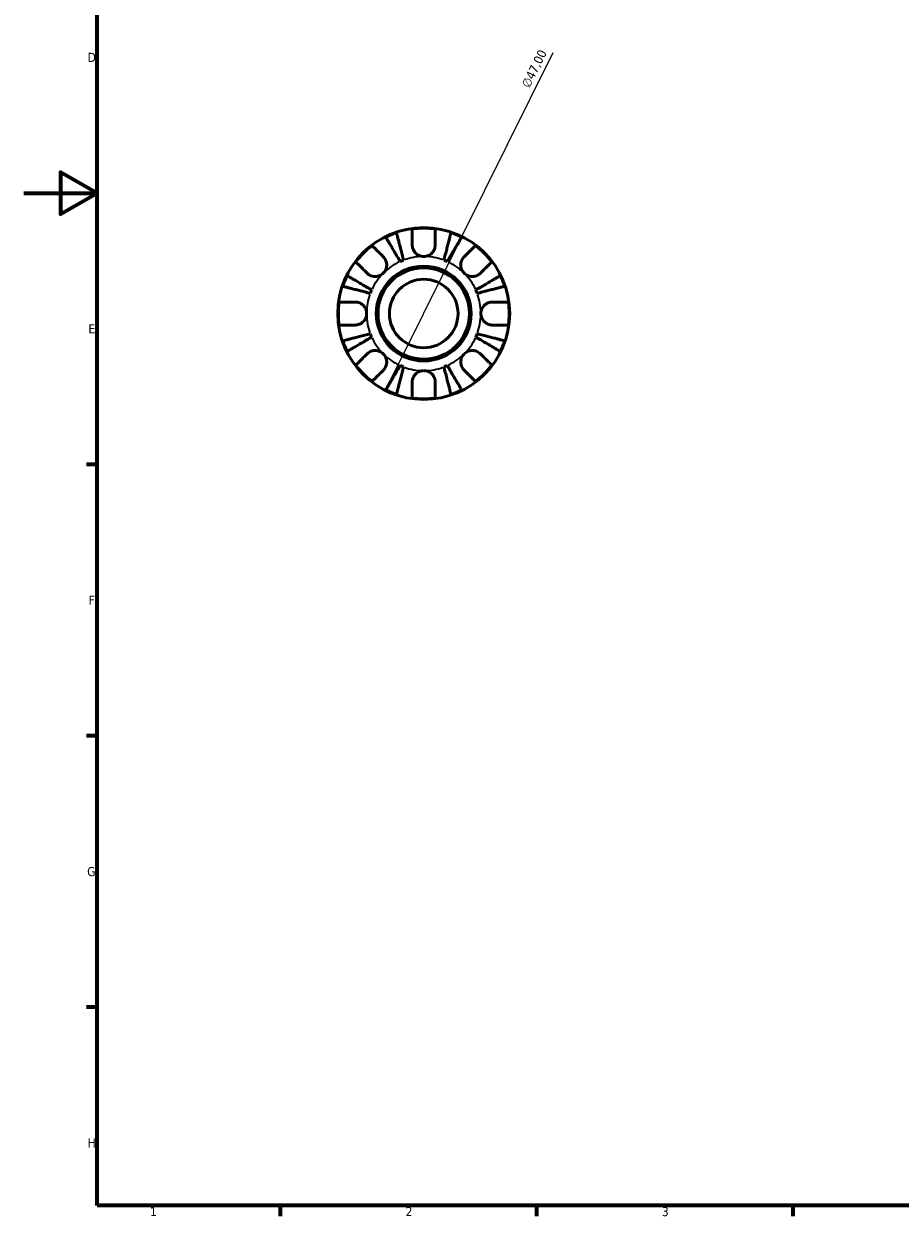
# Model space of a CAD drawing. Header units: millimetres. Extents: x 0 to 902, y 0 to 594.
# Tile 1 of 5: x 0 to 240, y 17 to 343. Entities that reach past the tile are written whole.
import ezdxf

# ---------------------------------------------------------------- set-up
doc = ezdxf.new("R2010")
doc.units = ezdxf.units.MM
for name, color, linetype, lineweight in [('Border (ISO)', 7, 'Continuous', 70), ('Dimension (ISO)', 7, 'Continuous', 25), ('Visible (ISO)', 7, 'Continuous', 50), ('Visible Narrow (ISO)', 7, 'Continuous', 35)]:
    doc.layers.add(name, color=color, linetype=linetype, lineweight=lineweight)
doc.styles.add('Note Text (ISO)', font='tahoma.ttf')
doc.dimstyles.new('Default (ISO)', dxfattribs={"dimtxt": 2.5, "dimasz": 2.5, "dimexe": 3.175, "dimexo": 0, "dimgap": 0.762, "dimtad": 1, "dimrnd": 1e-08, "dimzin": 0, "dimtxsty": 'Note Text (ISO)', "dimcen": 0.09, "dimdle": 10, "dimclrd": 256, "dimclre": 256, "dimclrt": 232, "dimazin": 0, "dimtfac": 1.40208, "dimtmove": 0, "dimatfit": 3, "dimfxl": 1, "dimtolj": 1, "dimtzin": 0, "dimlwd": -1, "dimlwe": -1, "dimarcsym": 0})

# ---------------------------------------------------------------- blocks, each defined once
blk = doc.blocks.new('Borders Default Border')
at = {"layer": 'Border (ISO)'}
for p, q in [((20, 222.75), (17.1, 222.75)), ((20, 148.5), (17.1, 148.5)), ((20, 74.25), (17.1, 74.25)), ((70.08, 20), (70.08, 17.1)), ((140.17, 20), (140.17, 17.1)), ((210.25, 20), (210.25, 17.1))]:
    blk.add_line(p, q, dxfattribs=at)
at = {"layer": 'Border (ISO)', "flags": 128}
for points in [[(20, 20), (20, 574), (821, 574), (821, 20), (20, 20)], [(0, 297), (20, 297), (10, 302.77), (10, 291.23), (20, 297)]]:
    blk.add_lwpolyline(points, dxfattribs=at)
at = {"layer": 'Border (ISO)', "color": 232, "true_color": 0xca0064, "char_height": 2.5, "attachment_point": 7, "style": 'Note Text (ISO)'}
for s, insert in [('D', (17.43, 332.88)), ('E', (17.64, 258.63)), ('F', (17.7, 184.38)), ('G', (17.31, 110.08)), ('H', (17.44, 35.88)), ('1', (34.48, 17.1)), ('2', (104.37, 17.1)), ('3', (174.43, 17.05))]:
    blk.add_mtext(s, dxfattribs=dict(at, insert=insert))
blk = doc.blocks.new('*D11')
at = {"layer": 'Defpoints', "color": 0, "transparency": 16777216}
for p in [(119.77, 285.11), (98.9, 243)]:
    blk.add_point(p, dxfattribs=at)
at = {"layer": 'Dimension (ISO)', "transparency": 16777216}
for p, q in [((119.77, 285.11), (144.71, 335.44)), ((100.01, 245.24), (118.66, 282.87))]:
    blk.add_line(p, q, dxfattribs=at)
for points in [[(118.28, 283.06), (119.03, 282.69), (119.77, 285.11)], [(99.63, 245.42), (100.38, 245.05), (98.9, 243)]]:
    blk.add_solid(points, dxfattribs=at)
at = {"layer": 'Dimension (ISO)', "color": 232, "true_color": 0xca0064, "transparency": 16777216, "insert": (135.93, 326.68), "char_height": 2.5, "attachment_point": 1, "rotation": 63.6393, "style": 'Note Text (ISO)'}
blk.add_mtext('\\A1;∅47,00', dxfattribs=at)

msp = doc.modelspace()

# ---------------------------------------------------------------- linework, layer by layer
at = {"layer": 'Visible (ISO)'}
for radius in [23.5, 12.97, 12.5, 9.375]:
    msp.add_circle((109.331, 264.055), radius, dxfattribs=at)
for radius, start, end in [(23.341, 82.24391, 97.75609), (23.341, 108.62342, 116.37658), (23.341, 63.62342, 71.37658), (23.341, 127.24391, 142.75609), (23.341, 37.24391, 52.75609), (15.625, 110.66622, 114.33378), (15.625, 65.66622, 69.33378), (23.341, 153.62342, 161.37658), (23.341, 18.62342, 26.37658), (15.625, 155.66622, 159.33378), (15.625, 20.66622, 24.33378), (23.341, 172.24391, 187.75609), (23.341, 352.24391, 7.75609), (15.625, 200.66622, 204.33378), (15.625, 335.66622, 339.33378), (23.341, 198.62342, 206.37658), (23.341, 333.62342, 341.37658), (23.341, 217.24391, 232.75609), (15.625, 245.66622, 249.33378), (15.625, 290.66622, 294.33378), (23.341, 307.24391, 322.75609), (23.341, 243.62342, 251.37658), (23.341, 288.62342, 296.37658), (23.341, 262.24391, 277.75609)]:
    msp.add_arc((109.331, 264.055), radius, start, end, dxfattribs=at)
for points, knots in [([(106.181, 282.83), (106.181, 283.163), (106.181, 283.5), (106.181, 284.267), (106.181, 284.681), (106.181, 285.373), (106.181, 285.716), (106.181, 286.308), (106.181, 286.556), (106.181, 286.924), (106.181, 287.079), (106.181, 287.183)], [3.89239507, 3.89239507, 3.89239507, 3.89239507, 3.99831093, 3.99831093, 4.14541915, 4.14541915, 4.2913159, 4.2913159, 4.43721264, 4.43721264, 4.57824766, 4.57824766, 4.57824766, 4.57824766]), ([(112.481, 287.183), (112.481, 287.079), (112.481, 286.924), (112.481, 286.556), (112.481, 286.308), (112.481, 285.716), (112.481, 285.373), (112.481, 284.681), (112.481, 284.267), (112.481, 283.5), (112.481, 283.163), (112.481, 282.83)], [0.14941001, 0.14941001, 0.14941001, 0.14941001, 0.29044502, 0.29044502, 0.43634177, 0.43634177, 0.58223851, 0.58223851, 0.72934673, 0.72934673, 0.83526259, 0.83526259, 0.83526259, 0.83526259]), ([(102.892, 278.292), (102.644, 278.713), (102.373, 279.174), (101.842, 280.075), (101.582, 280.516), (101.124, 281.294), (100.884, 281.702), (100.435, 282.463), (100.227, 282.817), (99.877, 283.411), (99.704, 283.705), (99.405, 284.213), (99.279, 284.427), (99.092, 284.743), (99.014, 284.877), (98.961, 284.966)], [3.5133937, 3.5133937, 3.5133937, 3.5133937, 3.6601181, 3.6601181, 3.8068425, 3.8068425, 3.9529976, 3.9529976, 4.0991526, 4.0991526, 4.2449679, 4.2449679, 4.3907831, 4.3907831, 4.5326305, 4.5326305, 4.5326305, 4.5326305]), ([(101.877, 286.174), (101.903, 286.074), (101.942, 285.923), (102.034, 285.568), (102.096, 285.328), (102.243, 284.757), (102.329, 284.426), (102.501, 283.759), (102.604, 283.362), (102.825, 282.506), (102.944, 282.048), (103.17, 281.174), (103.298, 280.678), (103.56, 279.665), (103.694, 279.148), (103.816, 278.675)], [0.1494024, 0.1494024, 0.1494024, 0.1494024, 0.2912498, 0.2912498, 0.4370651, 0.4370651, 0.5828803, 0.5828803, 0.7290354, 0.7290354, 0.8751905, 0.8751905, 1.0219149, 1.0219149, 1.1686392, 1.1686392, 1.1686392, 1.1686392]), ([(114.845, 278.675), (114.968, 279.148), (115.101, 279.665), (115.363, 280.678), (115.492, 281.174), (115.717, 282.048), (115.836, 282.506), (116.057, 283.362), (116.16, 283.759), (116.333, 284.426), (116.418, 284.757), (116.566, 285.328), (116.628, 285.568), (116.72, 285.923), (116.759, 286.074), (116.785, 286.174)], [3.5133937, 3.5133937, 3.5133937, 3.5133937, 3.6601181, 3.6601181, 3.8068425, 3.8068425, 3.9529976, 3.9529976, 4.0991526, 4.0991526, 4.2449679, 4.2449679, 4.3907831, 4.3907831, 4.5326305, 4.5326305, 4.5326305, 4.5326305]), ([(119.7, 284.966), (119.648, 284.877), (119.569, 284.743), (119.382, 284.427), (119.257, 284.213), (118.958, 283.705), (118.784, 283.411), (118.434, 282.817), (118.226, 282.463), (117.777, 281.702), (117.537, 281.294), (117.079, 280.516), (116.819, 280.075), (116.288, 279.174), (116.017, 278.713), (115.769, 278.292)], [0.1494024, 0.1494024, 0.1494024, 0.1494024, 0.2912498, 0.2912498, 0.4370651, 0.4370651, 0.5828803, 0.5828803, 0.7290354, 0.7290354, 0.8751905, 0.8751905, 1.0219149, 1.0219149, 1.1686392, 1.1686392, 1.1686392, 1.1686392]), ([(95.205, 282.636), (95.278, 282.563), (95.387, 282.453), (95.647, 282.193), (95.823, 282.018), (96.241, 281.599), (96.484, 281.357), (96.974, 280.867), (97.266, 280.574), (97.808, 280.032), (98.047, 279.794), (98.282, 279.559)], [0.14941001, 0.14941001, 0.14941001, 0.14941001, 0.29044502, 0.29044502, 0.43634177, 0.43634177, 0.58223851, 0.58223851, 0.72934673, 0.72934673, 0.83526259, 0.83526259, 0.83526259, 0.83526259]), ([(109.331, 279.68), (109.093, 279.68), (108.856, 279.707), (108.38, 279.817), (108.142, 279.902), (107.565, 280.192), (107.25, 280.433), (106.79, 280.945), (106.626, 281.19), (106.372, 281.711), (106.284, 281.982), (106.198, 282.449), (106.181, 282.641), (106.181, 282.83)], [0, 0, 0, 0, 0.0712621, 0.0712621, 0.14674386, 0.14674386, 0.26523779, 0.26523779, 0.3552048, 0.3552048, 0.4448049, 0.4448049, 0.50788946, 0.50788946, 0.50788946, 0.50788946]), ([(112.481, 282.83), (112.481, 282.59), (112.453, 282.345), (112.331, 281.833), (112.232, 281.57), (111.951, 281.056), (111.768, 280.811), (111.262, 280.309), (110.92, 280.08), (110.16, 279.763), (109.747, 279.68), (109.331, 279.68)], [-0.50777161, -0.50777161, -0.50777161, -0.50777161, -0.42786808, -0.42786808, -0.34024252, -0.34024252, -0.24759219, -0.24759219, -0.12500149, -0.12500149, 0, 0, 0, 0]), ([(120.379, 279.559), (120.615, 279.794), (120.853, 280.032), (121.395, 280.574), (121.688, 280.867), (122.177, 281.357), (122.42, 281.599), (122.838, 282.018), (123.014, 282.193), (123.274, 282.453), (123.384, 282.563), (123.457, 282.636)], [3.89239507, 3.89239507, 3.89239507, 3.89239507, 3.99831093, 3.99831093, 4.14541915, 4.14541915, 4.2913159, 4.2913159, 4.43721264, 4.43721264, 4.57824766, 4.57824766, 4.57824766, 4.57824766]), ([(93.827, 275.104), (93.592, 275.339), (93.354, 275.577), (92.812, 276.119), (92.519, 276.412), (92.029, 276.902), (91.787, 277.144), (91.368, 277.563), (91.193, 277.739), (90.933, 277.998), (90.823, 278.108), (90.75, 278.181)], [3.89239507, 3.89239507, 3.89239507, 3.89239507, 3.99831093, 3.99831093, 4.14541915, 4.14541915, 4.2913159, 4.2913159, 4.43721264, 4.43721264, 4.57824766, 4.57824766, 4.57824766, 4.57824766]), ([(98.282, 279.559), (98.368, 279.472), (98.45, 279.38), (98.652, 279.125), (98.763, 278.953), (98.954, 278.58), (99.033, 278.38), (99.171, 277.881), (99.21, 277.58), (99.197, 276.883), (99.117, 276.496), (98.809, 275.748), (98.577, 275.398), (98.282, 275.104)], [-0.50766593, -0.50766593, -0.50766593, -0.50766593, -0.46718991, -0.46718991, -0.40200215, -0.40200215, -0.33506637, -0.33506637, -0.24300458, -0.24300458, -0.12488859, -0.12488859, 0, 0, 0, 0]), ([(120.379, 275.104), (120.224, 275.26), (120.085, 275.431), (119.836, 275.813), (119.731, 276.024), (119.533, 276.564), (119.468, 276.899), (119.449, 277.555), (119.487, 277.868), (119.628, 278.379), (119.707, 278.58), (119.898, 278.953), (120.009, 279.125), (120.211, 279.38), (120.293, 279.472), (120.379, 279.559)], [0, 0, 0, 0, 0.06608139, 0.06608139, 0.13667451, 0.13667451, 0.23873403, 0.23873403, 0.33457773, 0.33457773, 0.40157847, 0.40157847, 0.46685307, 0.46685307, 0.50745344, 0.50745344, 0.50745344, 0.50745344]), ([(127.912, 278.181), (127.838, 278.108), (127.729, 277.998), (127.469, 277.739), (127.293, 277.563), (126.875, 277.144), (126.632, 276.902), (126.143, 276.412), (125.85, 276.119), (125.308, 275.577), (125.07, 275.339), (124.834, 275.104)], [0.14941001, 0.14941001, 0.14941001, 0.14941001, 0.29044502, 0.29044502, 0.43634177, 0.43634177, 0.58223851, 0.58223851, 0.72934673, 0.72934673, 0.83526259, 0.83526259, 0.83526259, 0.83526259]), ([(88.42, 274.425), (88.509, 274.372), (88.643, 274.293), (88.959, 274.107), (89.173, 273.981), (89.681, 273.682), (89.975, 273.509), (90.569, 273.159), (90.923, 272.951), (91.684, 272.502), (92.092, 272.262), (92.869, 271.804), (93.311, 271.544), (94.212, 271.013), (94.672, 270.742), (95.094, 270.494)], [0.1494024, 0.1494024, 0.1494024, 0.1494024, 0.2912498, 0.2912498, 0.4370651, 0.4370651, 0.5828803, 0.5828803, 0.7290354, 0.7290354, 0.8751905, 0.8751905, 1.0219149, 1.0219149, 1.1686392, 1.1686392, 1.1686392, 1.1686392]), ([(98.282, 275.104), (98.126, 274.948), (97.955, 274.809), (97.573, 274.561), (97.362, 274.455), (96.822, 274.257), (96.487, 274.193), (95.831, 274.173), (95.517, 274.212), (95.007, 274.353), (94.806, 274.431), (94.433, 274.623), (94.261, 274.734), (94.006, 274.935), (93.914, 275.017), (93.827, 275.104)], [0, 0, 0, 0, 0.06608139, 0.06608139, 0.13667451, 0.13667451, 0.23873403, 0.23873403, 0.33457773, 0.33457773, 0.40157847, 0.40157847, 0.46685307, 0.46685307, 0.50745344, 0.50745344, 0.50745344, 0.50745344]), ([(124.834, 275.104), (124.748, 275.018), (124.656, 274.935), (124.4, 274.734), (124.229, 274.623), (123.856, 274.432), (123.655, 274.353), (123.156, 274.215), (122.855, 274.176), (122.159, 274.189), (121.771, 274.269), (121.023, 274.576), (120.674, 274.809), (120.379, 275.104)], [-0.50766593, -0.50766593, -0.50766593, -0.50766593, -0.46718991, -0.46718991, -0.40200215, -0.40200215, -0.33506637, -0.33506637, -0.24300458, -0.24300458, -0.12488859, -0.12488859, 0, 0, 0, 0]), ([(123.568, 270.494), (123.989, 270.742), (124.449, 271.013), (125.351, 271.544), (125.792, 271.804), (126.569, 272.262), (126.977, 272.502), (127.739, 272.951), (128.093, 273.159), (128.686, 273.509), (128.981, 273.682), (129.489, 273.981), (129.702, 274.107), (130.019, 274.293), (130.153, 274.372), (130.242, 274.425)], [3.5133937, 3.5133937, 3.5133937, 3.5133937, 3.6601181, 3.6601181, 3.8068425, 3.8068425, 3.9529976, 3.9529976, 4.0991526, 4.0991526, 4.2449679, 4.2449679, 4.3907831, 4.3907831, 4.5326305, 4.5326305, 4.5326305, 4.5326305]), ([(94.711, 269.57), (94.238, 269.692), (93.72, 269.826), (92.708, 270.088), (92.212, 270.216), (91.338, 270.442), (90.88, 270.56), (90.024, 270.782), (89.627, 270.885), (88.96, 271.057), (88.629, 271.143), (88.058, 271.29), (87.818, 271.352), (87.463, 271.444), (87.312, 271.483), (87.212, 271.509)], [3.5133937, 3.5133937, 3.5133937, 3.5133937, 3.6601181, 3.6601181, 3.8068425, 3.8068425, 3.9529976, 3.9529976, 4.0991526, 4.0991526, 4.2449679, 4.2449679, 4.3907831, 4.3907831, 4.5326305, 4.5326305, 4.5326305, 4.5326305]), ([(131.449, 271.509), (131.349, 271.483), (131.199, 271.444), (130.843, 271.352), (130.603, 271.29), (130.032, 271.143), (129.702, 271.057), (129.035, 270.885), (128.637, 270.782), (127.781, 270.56), (127.323, 270.442), (126.45, 270.216), (125.954, 270.088), (124.941, 269.826), (124.424, 269.692), (123.95, 269.57)], [0.1494024, 0.1494024, 0.1494024, 0.1494024, 0.2912498, 0.2912498, 0.4370651, 0.4370651, 0.5828803, 0.5828803, 0.7290354, 0.7290354, 0.8751905, 0.8751905, 1.0219149, 1.0219149, 1.1686392, 1.1686392, 1.1686392, 1.1686392]), ([(86.203, 267.205), (86.307, 267.205), (86.462, 267.205), (86.83, 267.205), (87.078, 267.205), (87.67, 267.205), (88.013, 267.205), (88.705, 267.205), (89.119, 267.205), (89.886, 267.205), (90.223, 267.205), (90.556, 267.205)], [0.14941001, 0.14941001, 0.14941001, 0.14941001, 0.29044502, 0.29044502, 0.43634177, 0.43634177, 0.58223851, 0.58223851, 0.72934673, 0.72934673, 0.83526259, 0.83526259, 0.83526259, 0.83526259]), ([(90.556, 267.205), (90.687, 267.205), (90.819, 267.197), (91.144, 267.156), (91.337, 267.113), (91.726, 266.987), (91.92, 266.902), (92.369, 266.648), (92.611, 266.462), (93.095, 265.959), (93.312, 265.629), (93.623, 264.883), (93.706, 264.472), (93.706, 264.055)], [-0.50816407, -0.50816407, -0.50816407, -0.50816407, -0.46460526, -0.46460526, -0.40154747, -0.40154747, -0.3356183, -0.3356183, -0.24286964, -0.24286964, -0.12490659, -0.12490659, 0, 0, 0, 0]), ([(124.956, 264.055), (124.956, 264.275), (124.979, 264.493), (125.073, 264.937), (125.147, 265.16), (125.416, 265.746), (125.659, 266.08), (126.17, 266.557), (126.406, 266.723), (126.844, 266.949), (127.034, 267.024), (127.424, 267.137), (127.622, 267.174), (127.915, 267.201), (128.011, 267.205), (128.106, 267.205)], [-2.17667965, -2.17667965, -2.17667965, -2.17667965, -2.11086653, -2.11086653, -2.04055216, -2.04055216, -1.91738302, -1.91738302, -1.82942275, -1.82942275, -1.76558177, -1.76558177, -1.70117883, -1.70117883, -1.66961913, -1.66961913, -1.66961913, -1.66961913]), ([(128.106, 267.205), (128.439, 267.205), (128.776, 267.205), (129.542, 267.205), (129.956, 267.205), (130.649, 267.205), (130.992, 267.205), (131.583, 267.205), (131.832, 267.205), (132.199, 267.205), (132.355, 267.205), (132.458, 267.205)], [3.89239507, 3.89239507, 3.89239507, 3.89239507, 3.99831093, 3.99831093, 4.14541915, 4.14541915, 4.2913159, 4.2913159, 4.43721264, 4.43721264, 4.57824766, 4.57824766, 4.57824766, 4.57824766]), ([(93.706, 264.055), (93.706, 263.836), (93.683, 263.617), (93.589, 263.173), (93.515, 262.95), (93.245, 262.365), (93.003, 262.03), (92.492, 261.553), (92.255, 261.388), (91.817, 261.161), (91.627, 261.086), (91.237, 260.973), (91.04, 260.936), (90.747, 260.91), (90.651, 260.905), (90.556, 260.905)], [-2.17667965, -2.17667965, -2.17667965, -2.17667965, -2.11086653, -2.11086653, -2.04055216, -2.04055216, -1.91738302, -1.91738302, -1.82942275, -1.82942275, -1.76558177, -1.76558177, -1.70117883, -1.70117883, -1.66961913, -1.66961913, -1.66961913, -1.66961913]), ([(128.106, 260.905), (127.975, 260.905), (127.843, 260.913), (127.517, 260.955), (127.324, 260.997), (126.935, 261.123), (126.741, 261.208), (126.292, 261.462), (126.05, 261.649), (125.566, 262.151), (125.349, 262.481), (125.038, 263.227), (124.956, 263.639), (124.956, 264.055)], [-0.50816407, -0.50816407, -0.50816407, -0.50816407, -0.46460526, -0.46460526, -0.40154747, -0.40154747, -0.3356183, -0.3356183, -0.24286964, -0.24286964, -0.12490659, -0.12490659, 0, 0, 0, 0]), ([(90.556, 260.905), (90.223, 260.905), (89.886, 260.905), (89.119, 260.905), (88.705, 260.905), (88.013, 260.905), (87.67, 260.905), (87.078, 260.905), (86.83, 260.905), (86.462, 260.905), (86.307, 260.905), (86.203, 260.905)], [3.89239507, 3.89239507, 3.89239507, 3.89239507, 3.99831093, 3.99831093, 4.14541915, 4.14541915, 4.2913159, 4.2913159, 4.43721264, 4.43721264, 4.57824766, 4.57824766, 4.57824766, 4.57824766]), ([(87.212, 256.601), (87.312, 256.627), (87.463, 256.666), (87.818, 256.758), (88.058, 256.82), (88.629, 256.968), (88.96, 257.053), (89.627, 257.226), (90.024, 257.329), (90.88, 257.55), (91.338, 257.668), (92.212, 257.894), (92.708, 258.023), (93.72, 258.285), (94.238, 258.418), (94.711, 258.541)], [0.1494024, 0.1494024, 0.1494024, 0.1494024, 0.2912498, 0.2912498, 0.4370651, 0.4370651, 0.5828803, 0.5828803, 0.7290354, 0.7290354, 0.8751905, 0.8751905, 1.0219149, 1.0219149, 1.1686392, 1.1686392, 1.1686392, 1.1686392]), ([(123.95, 258.541), (124.424, 258.418), (124.941, 258.285), (125.954, 258.023), (126.45, 257.894), (127.323, 257.668), (127.781, 257.55), (128.637, 257.329), (129.035, 257.226), (129.702, 257.053), (130.032, 256.968), (130.603, 256.82), (130.843, 256.758), (131.199, 256.666), (131.349, 256.627), (131.449, 256.601)], [3.5133937, 3.5133937, 3.5133937, 3.5133937, 3.6601181, 3.6601181, 3.8068425, 3.8068425, 3.9529976, 3.9529976, 4.0991526, 4.0991526, 4.2449679, 4.2449679, 4.3907831, 4.3907831, 4.5326305, 4.5326305, 4.5326305, 4.5326305]), ([(132.458, 260.905), (132.355, 260.905), (132.199, 260.905), (131.832, 260.905), (131.583, 260.905), (130.992, 260.905), (130.649, 260.905), (129.956, 260.905), (129.542, 260.905), (128.776, 260.905), (128.439, 260.905), (128.106, 260.905)], [0.14941001, 0.14941001, 0.14941001, 0.14941001, 0.29044502, 0.29044502, 0.43634177, 0.43634177, 0.58223851, 0.58223851, 0.72934673, 0.72934673, 0.83526259, 0.83526259, 0.83526259, 0.83526259]), ([(95.094, 257.617), (94.672, 257.369), (94.212, 257.098), (93.311, 256.567), (92.869, 256.307), (92.092, 255.849), (91.684, 255.608), (90.923, 255.16), (90.569, 254.951), (89.975, 254.602), (89.681, 254.428), (89.173, 254.129), (88.959, 254.003), (88.643, 253.817), (88.509, 253.738), (88.42, 253.686)], [3.5133937, 3.5133937, 3.5133937, 3.5133937, 3.6601181, 3.6601181, 3.8068425, 3.8068425, 3.9529976, 3.9529976, 4.0991526, 4.0991526, 4.2449679, 4.2449679, 4.3907831, 4.3907831, 4.5326305, 4.5326305, 4.5326305, 4.5326305]), ([(130.242, 253.686), (130.153, 253.738), (130.019, 253.817), (129.702, 254.003), (129.489, 254.129), (128.981, 254.428), (128.686, 254.602), (128.093, 254.951), (127.739, 255.16), (126.977, 255.608), (126.569, 255.849), (125.792, 256.307), (125.351, 256.567), (124.449, 257.098), (123.989, 257.369), (123.568, 257.617)], [0.1494024, 0.1494024, 0.1494024, 0.1494024, 0.2912498, 0.2912498, 0.4370651, 0.4370651, 0.5828803, 0.5828803, 0.7290354, 0.7290354, 0.8751905, 0.8751905, 1.0219149, 1.0219149, 1.1686392, 1.1686392, 1.1686392, 1.1686392]), ([(90.75, 249.929), (90.823, 250.002), (90.933, 250.112), (91.193, 250.372), (91.368, 250.548), (91.787, 250.966), (92.029, 251.208), (92.519, 251.698), (92.812, 251.991), (93.354, 252.533), (93.592, 252.771), (93.827, 253.007)], [0.14941001, 0.14941001, 0.14941001, 0.14941001, 0.29044502, 0.29044502, 0.43634177, 0.43634177, 0.58223851, 0.58223851, 0.72934673, 0.72934673, 0.83526259, 0.83526259, 0.83526259, 0.83526259]), ([(93.827, 253.007), (93.914, 253.093), (94.006, 253.175), (94.261, 253.376), (94.432, 253.487), (94.806, 253.679), (95.006, 253.758), (95.505, 253.895), (95.806, 253.934), (96.503, 253.922), (96.89, 253.842), (97.638, 253.534), (97.988, 253.301), (98.282, 253.007)], [-0.50766593, -0.50766593, -0.50766593, -0.50766593, -0.46718991, -0.46718991, -0.40200215, -0.40200215, -0.33506637, -0.33506637, -0.24300458, -0.24300458, -0.12488859, -0.12488859, 0, 0, 0, 0]), ([(98.282, 253.007), (98.438, 252.851), (98.577, 252.679), (98.825, 252.297), (98.93, 252.086), (99.129, 251.547), (99.193, 251.211), (99.213, 250.556), (99.174, 250.242), (99.033, 249.731), (98.954, 249.531), (98.763, 249.157), (98.652, 248.986), (98.451, 248.73), (98.368, 248.638), (98.282, 248.552)], [0, 0, 0, 0, 0.06608139, 0.06608139, 0.13667451, 0.13667451, 0.23873403, 0.23873403, 0.33457773, 0.33457773, 0.40157847, 0.40157847, 0.46685307, 0.46685307, 0.50745344, 0.50745344, 0.50745344, 0.50745344]), ([(120.379, 248.552), (120.293, 248.638), (120.211, 248.73), (120.009, 248.985), (119.899, 249.157), (119.707, 249.53), (119.628, 249.731), (119.491, 250.23), (119.452, 250.531), (119.464, 251.227), (119.544, 251.615), (119.852, 252.363), (120.085, 252.712), (120.379, 253.007)], [-0.50766593, -0.50766593, -0.50766593, -0.50766593, -0.46718991, -0.46718991, -0.40200215, -0.40200215, -0.33506637, -0.33506637, -0.24300458, -0.24300458, -0.12488859, -0.12488859, 0, 0, 0, 0]), ([(120.379, 253.007), (120.535, 253.162), (120.707, 253.301), (121.089, 253.549), (121.3, 253.655), (121.839, 253.853), (122.175, 253.918), (122.83, 253.937), (123.144, 253.899), (123.655, 253.758), (123.855, 253.679), (124.229, 253.487), (124.4, 253.377), (124.656, 253.175), (124.748, 253.093), (124.834, 253.007)], [0, 0, 0, 0, 0.06608139, 0.06608139, 0.13667451, 0.13667451, 0.23873403, 0.23873403, 0.33457773, 0.33457773, 0.40157847, 0.40157847, 0.46685307, 0.46685307, 0.50745344, 0.50745344, 0.50745344, 0.50745344]), ([(124.834, 253.007), (125.07, 252.771), (125.308, 252.533), (125.85, 251.991), (126.143, 251.698), (126.632, 251.208), (126.875, 250.966), (127.293, 250.548), (127.469, 250.372), (127.729, 250.112), (127.838, 250.002), (127.912, 249.929)], [3.89239507, 3.89239507, 3.89239507, 3.89239507, 3.99831093, 3.99831093, 4.14541915, 4.14541915, 4.2913159, 4.2913159, 4.43721264, 4.43721264, 4.57824766, 4.57824766, 4.57824766, 4.57824766]), ([(98.282, 248.552), (98.047, 248.316), (97.808, 248.078), (97.266, 247.536), (96.974, 247.243), (96.484, 246.754), (96.241, 246.511), (95.823, 246.093), (95.647, 245.917), (95.387, 245.657), (95.278, 245.547), (95.205, 245.474)], [3.89239507, 3.89239507, 3.89239507, 3.89239507, 3.99831093, 3.99831093, 4.14541915, 4.14541915, 4.2913159, 4.2913159, 4.43721264, 4.43721264, 4.57824766, 4.57824766, 4.57824766, 4.57824766]), ([(98.961, 243.144), (99.014, 243.233), (99.092, 243.367), (99.279, 243.684), (99.405, 243.897), (99.704, 244.405), (99.877, 244.7), (100.227, 245.293), (100.435, 245.647), (100.884, 246.409), (101.124, 246.817), (101.582, 247.594), (101.842, 248.035), (102.373, 248.937), (102.644, 249.397), (102.892, 249.818)], [0.1494024, 0.1494024, 0.1494024, 0.1494024, 0.2912498, 0.2912498, 0.4370651, 0.4370651, 0.5828803, 0.5828803, 0.7290354, 0.7290354, 0.8751905, 0.8751905, 1.0219149, 1.0219149, 1.1686392, 1.1686392, 1.1686392, 1.1686392]), ([(103.816, 249.436), (103.694, 248.962), (103.56, 248.445), (103.298, 247.432), (103.17, 246.936), (102.944, 246.063), (102.825, 245.604), (102.604, 244.749), (102.501, 244.351), (102.329, 243.684), (102.243, 243.353), (102.096, 242.783), (102.034, 242.543), (101.942, 242.187), (101.903, 242.037), (101.877, 241.936)], [3.5133937, 3.5133937, 3.5133937, 3.5133937, 3.6601181, 3.6601181, 3.8068425, 3.8068425, 3.9529976, 3.9529976, 4.0991526, 4.0991526, 4.2449679, 4.2449679, 4.3907831, 4.3907831, 4.5326305, 4.5326305, 4.5326305, 4.5326305]), ([(106.181, 245.28), (106.181, 245.411), (106.189, 245.543), (106.23, 245.869), (106.273, 246.061), (106.399, 246.451), (106.484, 246.645), (106.738, 247.094), (106.924, 247.336), (107.427, 247.82), (107.757, 248.037), (108.502, 248.348), (108.914, 248.43), (109.331, 248.43)], [-0.50816407, -0.50816407, -0.50816407, -0.50816407, -0.46460526, -0.46460526, -0.40154747, -0.40154747, -0.3356183, -0.3356183, -0.24286964, -0.24286964, -0.12490659, -0.12490659, 0, 0, 0, 0]), ([(109.331, 248.43), (109.55, 248.43), (109.769, 248.407), (110.213, 248.313), (110.436, 248.239), (111.021, 247.97), (111.356, 247.727), (111.832, 247.216), (111.998, 246.98), (112.224, 246.542), (112.3, 246.351), (112.413, 245.962), (112.45, 245.764), (112.476, 245.471), (112.481, 245.375), (112.481, 245.28)], [-2.17667965, -2.17667965, -2.17667965, -2.17667965, -2.11086653, -2.11086653, -2.04055216, -2.04055216, -1.91738302, -1.91738302, -1.82942275, -1.82942275, -1.76558177, -1.76558177, -1.70117883, -1.70117883, -1.66961913, -1.66961913, -1.66961913, -1.66961913]), ([(116.785, 241.936), (116.759, 242.037), (116.72, 242.187), (116.628, 242.543), (116.566, 242.783), (116.418, 243.353), (116.333, 243.684), (116.16, 244.351), (116.057, 244.749), (115.836, 245.604), (115.717, 246.063), (115.492, 246.936), (115.363, 247.432), (115.101, 248.445), (114.968, 248.962), (114.845, 249.436)], [0.1494024, 0.1494024, 0.1494024, 0.1494024, 0.2912498, 0.2912498, 0.4370651, 0.4370651, 0.5828803, 0.5828803, 0.7290354, 0.7290354, 0.8751905, 0.8751905, 1.0219149, 1.0219149, 1.1686392, 1.1686392, 1.1686392, 1.1686392]), ([(115.769, 249.818), (116.017, 249.397), (116.288, 248.937), (116.819, 248.035), (117.079, 247.594), (117.537, 246.817), (117.777, 246.409), (118.226, 245.647), (118.434, 245.293), (118.784, 244.7), (118.958, 244.405), (119.257, 243.897), (119.382, 243.684), (119.569, 243.367), (119.648, 243.233), (119.7, 243.144)], [3.5133937, 3.5133937, 3.5133937, 3.5133937, 3.6601181, 3.6601181, 3.8068425, 3.8068425, 3.9529976, 3.9529976, 4.0991526, 4.0991526, 4.2449679, 4.2449679, 4.3907831, 4.3907831, 4.5326305, 4.5326305, 4.5326305, 4.5326305]), ([(123.457, 245.474), (123.384, 245.547), (123.274, 245.657), (123.014, 245.917), (122.838, 246.093), (122.42, 246.511), (122.177, 246.754), (121.688, 247.243), (121.395, 247.536), (120.853, 248.078), (120.615, 248.316), (120.379, 248.552)], [0.14941001, 0.14941001, 0.14941001, 0.14941001, 0.29044502, 0.29044502, 0.43634177, 0.43634177, 0.58223851, 0.58223851, 0.72934673, 0.72934673, 0.83526259, 0.83526259, 0.83526259, 0.83526259]), ([(106.181, 240.928), (106.181, 241.031), (106.181, 241.187), (106.181, 241.554), (106.181, 241.803), (106.181, 242.394), (106.181, 242.737), (106.181, 243.43), (106.181, 243.844), (106.181, 244.61), (106.181, 244.947), (106.181, 245.28)], [0.14941001, 0.14941001, 0.14941001, 0.14941001, 0.29044502, 0.29044502, 0.43634177, 0.43634177, 0.58223851, 0.58223851, 0.72934673, 0.72934673, 0.83526259, 0.83526259, 0.83526259, 0.83526259]), ([(112.481, 245.28), (112.481, 244.947), (112.481, 244.61), (112.481, 243.844), (112.481, 243.43), (112.481, 242.737), (112.481, 242.394), (112.481, 241.803), (112.481, 241.554), (112.481, 241.187), (112.481, 241.031), (112.481, 240.928)], [3.89239507, 3.89239507, 3.89239507, 3.89239507, 3.99831093, 3.99831093, 4.14541915, 4.14541915, 4.2913159, 4.2913159, 4.43721264, 4.43721264, 4.57824766, 4.57824766, 4.57824766, 4.57824766])]:
    msp.add_open_spline(points, degree=3, knots=knots, dxfattribs=at)
at = {"layer": 'Visible Narrow (ISO)'}
for start, end in [(115.36709, 133.96669), (91.03331, 109.63291), (70.36709, 88.96669), (46.03331, 64.63291), (136.03331, 154.63291), (25.36709, 43.96669), (160.36709, 178.96669), (1.03331, 19.63291), (181.03331, 199.63291), (340.36709, 358.96669), (205.36709, 223.96669), (316.03331, 334.63291), (226.03331, 244.63291), (295.36709, 313.96669), (250.36709, 268.96669), (271.03331, 289.63291)]:
    msp.add_arc((109.331, 264.055), 15.625, start, end, dxfattribs=at)

# ---------------------------------------------------------------- block references
msp.add_blockref('Borders Default Border', (0, 0))

# ---------------------------------------------------------------- dimensions: what is measured, and where the dimension line sits
at = {"layer": 'Dimension (ISO)'}
dim = msp.add_diameter_dim_2p(p1=(98.896, 242.999), p2=(119.765, 285.112), dimstyle='Default (ISO)', override={"dimdec": 2, "dimlfac": 1, "dimtp": 0, "dimtm": 0, "dimtdec": 2, "dimatfit": 2}, dxfattribs=at)
dim.commit()
dim.dimension.update_dxf_attribs({"geometry": '*D11', "text_midpoint": (141.929, 329.837), "dimtype": 163})

doc.saveas('drawing.dxf')
